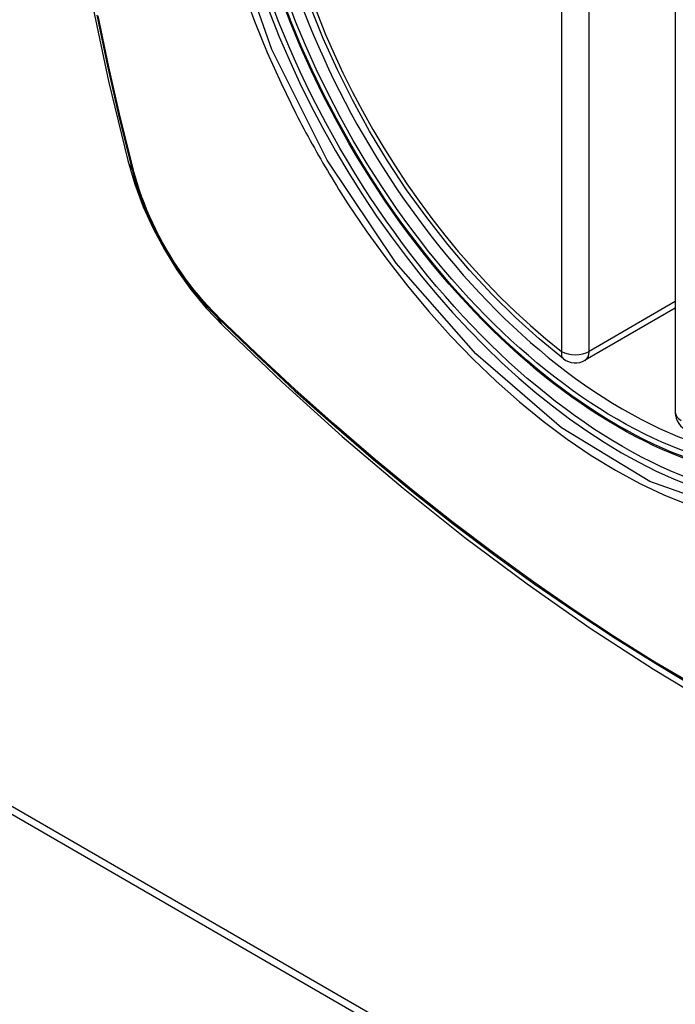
# Model space of a CAD drawing. Header units: inches. Extents: x 19 to 446, y 48 to 210.
# Tile 199 of 256: x 404.589 to 404.986, y 186.777 to 187.374. Entities that reach past the tile are written whole.
import ezdxf

# ---------------------------------------------------------------- set-up
doc = ezdxf.new("R2010")
doc.units = ezdxf.units.IN
doc.header["$MEASUREMENT"] = 0
doc.layers.add('Visible Edges(ANSI)', color=7, linetype='Continuous', lineweight=25)
doc.layers.add('Visible Tangent Edges(ANSI)', color=7, linetype='Continuous', lineweight=25)

msp = doc.modelspace()

# ---------------------------------------------------------------- linework, layer by layer
at = {"layer": 'Visible Edges(ANSI)'}
for p, q in [((404.98586, 187.62058), (404.98586, 187.13591)), ((404.98586, 187.19903), (404.9312, 187.16747)), ((404.0748, 187.18646), (406.19612, 185.96172)), ((404.07905, 187.18891), (406.20037, 185.96417))]:
    msp.add_line(p, q, dxfattribs=at)
at = {"layer": 'Visible Edges(ANSI)', "flags": 128}
for points in [[(404.65761, 187.99558), (404.64476, 187.95752), (404.6337, 187.91834), (404.6244, 187.87811), (404.61684, 187.83689), (404.611, 187.79475), (404.60686, 187.75175), (404.60438, 187.70796), (404.60356, 187.66343), (404.60438, 187.61823), (404.6068, 187.57242), (404.61082, 187.52607), (404.61642, 187.47923), (404.62357, 187.43198), (404.63225, 187.38439), (404.64244, 187.33651), (404.65412, 187.28842)], [(404.91805, 187.16837), (404.90336, 187.18038), (404.88895, 187.19337), (404.87487, 187.20727), (404.86118, 187.22204), (404.84795, 187.23759), (404.83523, 187.25387), (404.82307, 187.2708), (404.81153, 187.2883), (404.80066, 187.3063), (404.79051, 187.32471), (404.78113, 187.34345), (404.77255, 187.36244), (404.76481, 187.3816)], [(404.65412, 187.28842), (404.65836, 187.27413), (404.6635, 187.26041), (404.66948, 187.2472), (404.67629, 187.23448), (404.6839, 187.22223), (404.69234, 187.21044), (404.70166, 187.19913), (404.71191, 187.18831)], [(404.71191, 187.18831), (404.74772, 187.15416), (404.78409, 187.12139), (404.82097, 187.09008), (404.85832, 187.06026), (404.89608, 187.032), (404.93421, 187.00534), (404.97267, 186.98033), (405.0114, 186.95703), (405.05038, 186.93547), (405.08954, 186.91572), (405.12885, 186.89781), (405.16826, 186.8818), (405.20774, 186.86774), (405.24723, 186.85567), (405.2867, 186.84566), (405.32608, 186.83775)]]:
    msp.add_lwpolyline(points, dxfattribs=at)
at = {"layer": 'Visible Edges(ANSI)'}
for centre, start, end in [((404.92529, 187.1777), 232.17173, 300), ((404.99768, 187.13591), 180, 249.28185)]:
    msp.add_arc(centre, 0.01181, start, end, dxfattribs=at)
msp.add_ellipse((404.9507, 187.39291), major_axis=(-0.15994, 0.27703), ratio=0.57735, dxfattribs=at)
msp.add_ellipse((404.95418, 187.39492), major_axis=(0.15748, -0.27276), ratio=0.57735, start_param=2.363977, end_param=7.060801, dxfattribs=at)
at = {"layer": 'Visible Tangent Edges(ANSI)'}
for p, q in [((404.91694, 187.65755), (404.91694, 187.17288)), ((404.93365, 187.17288), (404.93365, 187.65755)), ((404.65764, 187.2823), (404.65752, 187.28275)), ((404.98586, 187.20303), (404.93365, 187.17288)), ((404.70871, 187.19409), (404.70837, 187.19442))]:
    msp.add_line(p, q, dxfattribs=at)
at = {"layer": 'Visible Tangent Edges(ANSI)', "flags": 128}
for points in [[(405.17482, 187.38672), (405.19255, 187.31822), (405.19909, 187.25307), (405.19416, 187.19442), (405.1779, 187.14479), (405.15127, 187.10664), (405.11548, 187.08176), (405.07213, 187.07121), (405.02299, 187.07541), (404.97044, 187.09416), (404.91689, 187.12666), (404.86491, 187.17133), (404.81677, 187.22626), (404.77492, 187.28862), (404.7413, 187.35571), (404.71717, 187.42478)], [(404.72403, 187.39167), (404.73098, 187.37275), (404.73863, 187.35395), (404.74698, 187.33532), (404.75599, 187.3169)], [(404.63543, 187.37655), (404.64188, 187.34552), (404.64898, 187.31432), (404.65674, 187.28299)], [(404.65752, 187.28275), (404.64975, 187.31401), (404.64263, 187.34514), (404.63617, 187.37611)], [(404.75599, 187.3169), (404.75719, 187.31457), (404.7584, 187.31224), (404.75961, 187.30992), (404.76084, 187.3076), (404.76208, 187.30528), (404.76333, 187.30297), (404.76459, 187.30066), (404.76586, 187.29836), (404.76714, 187.29606), (404.76843, 187.29377), (404.76973, 187.29149), (404.77104, 187.28921), (404.77236, 187.28693), (404.77369, 187.28466), (404.77503, 187.2824), (404.77638, 187.28014), (404.77774, 187.27789), (404.77911, 187.27564), (404.78049, 187.2734), (404.78187, 187.27117), (404.78327, 187.26894), (404.78468, 187.26672), (404.78609, 187.2645), (404.78752, 187.2623)], [(404.65674, 187.28299), (404.65783, 187.27894), (404.65903, 187.27488), (404.66035, 187.27081), (404.66177, 187.26674), (404.66329, 187.26266), (404.66492, 187.2586), (404.66665, 187.25455), (404.66848, 187.25052), (404.6704, 187.24652), (404.67241, 187.24255), (404.67452, 187.23861), (404.67671, 187.23472), (404.67898, 187.23088), (404.68134, 187.22709), (404.68377, 187.22336), (404.68628, 187.2197), (404.68885, 187.2161), (404.6915, 187.21258), (404.6942, 187.20914), (404.69696, 187.20578), (404.69978, 187.20251), (404.70265, 187.19934), (404.70556, 187.19627), (404.70852, 187.1933)], [(404.70837, 187.19442), (404.70548, 187.19735), (404.70263, 187.20038), (404.69982, 187.2035), (404.69707, 187.20671), (404.69437, 187.21001), (404.69173, 187.21338), (404.68915, 187.21683), (404.68663, 187.22035), (404.68418, 187.22394), (404.6818, 187.22759), (404.6795, 187.2313), (404.67728, 187.23505), (404.67514, 187.23886), (404.67308, 187.2427), (404.67111, 187.24659), (404.66922, 187.2505), (404.66743, 187.25444), (404.66573, 187.2584), (404.66413, 187.26238), (404.66263, 187.26636), (404.66122, 187.27035), (404.65992, 187.27434), (404.65873, 187.27833), (404.65764, 187.2823)], [(404.78752, 187.2623), (404.799, 187.24524), (404.81101, 187.22865), (404.8235, 187.21259), (404.83642, 187.19711), (404.84973, 187.18228), (404.86338, 187.16816), (404.87732, 187.1548), (404.89149, 187.14226), (404.90585, 187.13057), (404.92035, 187.11975), (404.93496, 187.10985), (404.94964, 187.10089), (404.96432, 187.09291), (404.97894, 187.08596), (404.99345, 187.08005)], [(404.70852, 187.1933), (404.7318, 187.17089), (404.75533, 187.14908), (404.77909, 187.12789), (404.80305, 187.10735), (404.82719, 187.08749), (404.85146, 187.06833), (404.87586, 187.04989), (404.90034, 187.03219), (404.92488, 187.01526), (404.94944, 186.99911), (404.974, 186.98376), (404.99855, 186.96921)], [(404.99802, 186.97024), (404.97353, 186.98476), (404.94903, 187.00009), (404.92452, 187.01621), (404.90004, 187.03313), (404.87561, 187.05081), (404.85127, 187.06923), (404.82705, 187.08838), (404.80297, 187.10823), (404.77908, 187.12875), (404.75538, 187.14992), (404.73192, 187.17171), (404.70871, 187.19409)]]:
    msp.add_lwpolyline(points, dxfattribs=at)
at = {"layer": 'Visible Tangent Edges(ANSI)'}
for centre, major_axis, ratio, start_param, end_param in [((404.95318, 187.39435), (-0.17318, 0.29996), 0.57735, 5.05527, 10.652693), ((404.95313, 187.39432), (-0.15059, 0.26083), 0.57735, 5.66855, 8.468616), ((404.76849, 187.31789), (-0.11437, -0.02947), 0.354513, 0, 0.141666), ((404.66605, 187.2859), (-0.00953, -0.00245), 0.359305, 0.141946, 0.405653), ((404.7157, 187.19991), (-0.00689, -0.00703), 0.359305, 5.877532, 6.141239), ((404.79462, 187.27263), (-0.08271, -0.08432), 0.354513, 6.141519, 6.283185), ((404.92529, 187.1777), (-0.00724, -0.00933), 0.470841, 5.569756, 6.283185), ((404.92529, 187.1777), (0.01181, 0), 0.57735, 3.926991, 5.497787), ((404.92529, 187.1777), (0.00591, -0.01023), 0.57735, 0, 0.785398), ((404.99768, 187.13591), (-0.01181, 0), 0.57735, 0, 0.785398)]:
    msp.add_ellipse(centre, major_axis=major_axis, ratio=ratio, start_param=start_param, end_param=end_param, dxfattribs=at)
for centre, major_axis in [((404.95378, 187.39469), (0.17111, -0.29637)), ((404.9508, 187.39297), (-0.1627, 0.2818)), ((404.9507, 187.39291), (0.1621, -0.28076))]:
    msp.add_ellipse(centre, major_axis=major_axis, ratio=0.57735, dxfattribs=at)

doc.saveas('drawing.dxf')
